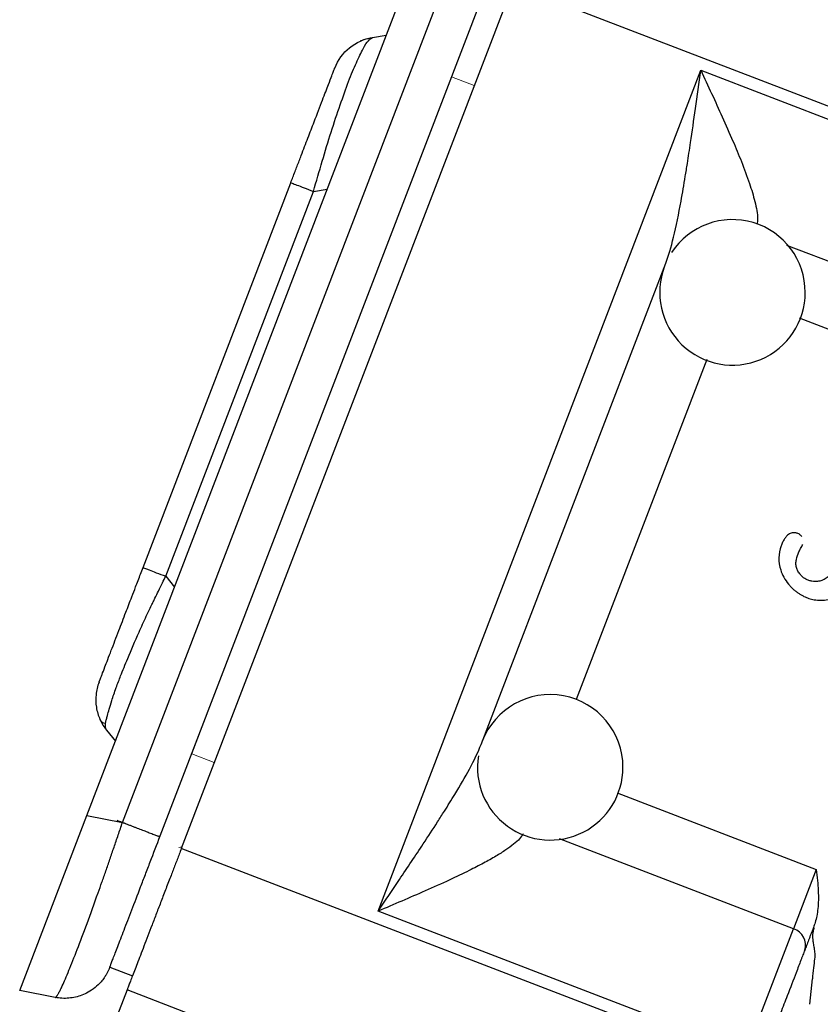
# Model space of a CAD drawing. Header units: inches. Extents: x 0.3 to 34.1, y 0.2 to 21.7.
# Tile 3 of 28: x 2.3 to 4, y 6.7 to 8.8. Entities that reach past the tile are written whole.
import ezdxf

# ---------------------------------------------------------------- set-up
doc = ezdxf.new("R2010")
doc.units = ezdxf.units.IN
doc.header["$MEASUREMENT"] = 0
doc.layers.add('SLD-0', color=7, linetype='Continuous', lineweight=25)
doc.styles.add('SLDTEXTSTYLE0', font='TXT', dxfattribs={"width": 0.75})
doc.dimstyles.new('SLDDIMSTYLE0', dxfattribs={"dimtxt": 0.125, "dimasz": 0.13, "dimexe": 0, "dimexo": 0.0625, "dimgap": 0.03125, "dimtad": 0, "dimtih": 1, "dimtoh": 1, "dimlfac": 0.8, "dimrnd": 1e-09, "dimzin": 12, "dimdsep": 46, "dimtxsty": 'SLDTEXTSTYLE0', "dimsah": 1, "dimcen": 0.09, "dimadec": 0, "dimazin": 3, "dimtfac": 1, "dimtofl": 0, "dimtmove": 0, "dimatfit": 3, "dimfxl": 1, "dimfrac": 2, "dimtolj": 1, "dimtzin": 12, "dimarcsym": 0})

# ---------------------------------------------------------------- blocks, each defined once
blk = doc.blocks.new('_D_4')
at = {"layer": 'SLD-0'}
for p, q in [((2.3089, 6.7186), (2.3089, 1.7932)), ((6.287, 5.1672), (6.287, 1.7932)), ((4.0047, 2.0983), (3.9666, 2.0983)), ((3.9666, 2.0983), (3.9666, 1.8998)), ((4.4204, 2.0983), (4.4584, 2.0983)), ((4.4584, 2.0983), (4.4584, 1.8998)), ((2.3089, 1.9182), (3.857, 1.9182)), ((6.287, 1.9182), (4.5681, 1.9182)), ((3.9666, 1.8998), (4.0047, 1.8998)), ((4.4584, 1.8998), (4.4204, 1.8998))]:
    blk.add_line(p, q, dxfattribs=at)
for points in [[(2.3089, 1.9182), (2.4389, 1.8982), (2.4389, 1.9382)], [(6.287, 1.9182), (6.157, 1.9382), (6.157, 1.8982)]]:
    blk.add_solid(points, dxfattribs=at)
at = {"layer": 'SLD-0', "char_height": 0.125, "attachment_point": 1, "style": 'SLDTEXTSTYLE0'}
for s, insert in [('80.84', (4.0047, 2.061)), ('3.18', (4.0509, 1.8739))]:
    blk.add_mtext(s, dxfattribs=dict(at, insert=insert))

msp = doc.modelspace()

# ---------------------------------------------------------------- linework, layer by layer
at = {"color": 7, "linetype": 'Continuous', "lineweight": 25}
for p, q in [((2.4474, 7.1295), (3.1236, 8.8911)), ((2.5208, 7.1152), (3.1877, 8.8526)), ((3.3255, 8.8414), (2.6421, 7.0611)), ((4.2205, 8.4978), (3.3255, 8.8414)), ((2.5987, 7.0875), (3.2641, 8.821)), ((3.0331, 8.7308), (3.0363, 8.7332)), ((3.0363, 8.7332), (3.0648, 8.7378)), ((3.0479, 6.9322), (3.7133, 8.6656)), ((3.7133, 8.6656), (4.2334, 8.466)), ((2.5632, 7.6405), (2.8678, 8.4338)), ((2.6099, 7.6226), (2.9145, 8.4159)), ((3.2601, 7.2759), (3.6411, 8.2683)), ((2.4881, 7.3052), (2.5063, 7.2828)), ((2.3089, 6.7686), (2.4474, 7.1295)), ((2.4474, 7.1295), (2.5208, 7.1152)), ((3.7974, 6.6176), (2.6421, 7.0611)), ((3.9512, 7.0183), (3.9043, 6.896)), ((3.8064, 6.6411), (3.0479, 6.9322)), ((3.8064, 6.6411), (3.9043, 6.896)), ((2.4946, 6.8165), (2.5413, 6.7986)), ((3.9383, 6.7402), (3.9432, 6.7925)), ((2.3823, 6.7544), (2.3089, 6.7686)), ((2.5303, 6.7698), (2.4903, 6.6656)), ((3.0561, 6.5679), (2.5303, 6.7698))]:
    msp.add_line(p, q, dxfattribs=at)
at = {"color": 144, "linetype": 'Continuous', "lineweight": 18}
for p, q in [((3.1993, 8.6521), (3.246, 8.6342)), ((2.74, 7.4556), (2.6635, 7.2564)), ((2.7102, 7.2385), (2.6635, 7.2564)), ((2.6436, 7.0649), (2.6371, 7.0636))]:
    msp.add_line(p, q, dxfattribs=at)
at = {"color": 8, "linetype": 'Continuous', "lineweight": 25}
for p, q in [((2.9145, 8.4159), (2.943, 8.4204)), ((3.8898, 8.3054), (4.4744, 8.081)), ((4.3523, 7.9875), (3.9165, 8.1548)), ((3.7253, 8.0692), (3.4565, 7.3688)), ((2.6099, 7.6226), (2.6281, 7.6001)), ((3.5408, 7.1759), (3.9512, 7.0183)), ((3.9043, 6.896), (3.4221, 7.0811))]:
    msp.add_line(p, q, dxfattribs=at)
at = {"color": 7, "linetype": 'Continuous', "lineweight": 25}
for centre, radius, start, end in [((3.7785, 8.2078), 0.15, 0, 146.7725), ((3.7785, 8.2078), 0.15, 159.016, 0), ((3.4027, 7.2288), 0.15, 0, 159.016), ((3.4027, 7.2288), 0.15, 170.9033, 0), ((3.8937, 6.8622), 0.0354, 343.1171, 72.5963)]:
    msp.add_arc(centre, radius, start, end, dxfattribs=at)
at = {"color": 8, "linetype": 'Continuous', "lineweight": 25}
for points, knots in [([(2.9145, 8.4159), (2.9266, 8.4577), (2.945, 8.5211), (2.9697, 8.5951), (2.9874, 8.6438), (3.0035, 8.6832), (3.0171, 8.7111), (3.0272, 8.7273), (3.0314, 8.7298), (3.0331, 8.7308)], [0, 0, 0, 0, 0.258963, 0.392999, 0.524394, 0.655797, 0.789825, 0.916424, 1, 1, 1, 1]), ([(3.7133, 8.6656), (3.7207, 8.6496), (3.7356, 8.6175), (3.758, 8.5687), (3.7786, 8.5219), (3.7978, 8.4759), (3.8136, 8.4338), (3.8253, 8.3941), (3.8317, 8.3647), (3.8295, 8.3519), (3.8289, 8.3483)], [0, 0, 0, 0, 0.140583, 0.280525, 0.428622, 0.555483, 0.696395, 0.818005, 0.948525, 1, 1, 1, 1]), ([(3.3469, 7.0917), (3.3448, 7.0883), (3.3404, 7.081), (3.3272, 7.07), (3.311, 7.058), (3.2902, 7.045), (3.2648, 7.0308), (3.2329, 7.0144), (3.1926, 6.9953), (3.146, 6.9744), (3.0967, 6.9531), (3.0642, 6.9392), (3.0479, 6.9322)], [0, 0, 0, 0, 0.056997, 0.119507, 0.186924, 0.265533, 0.352408, 0.447972, 0.574084, 0.721203, 0.860292, 1, 1, 1, 1])]:
    msp.add_open_spline(points, degree=3, knots=knots, dxfattribs=at)
at = {"color": 7, "linetype": 'Continuous', "lineweight": 25}
for points, knots in [([(2.9586, 8.6703), (2.9648, 8.6866), (2.9754, 8.7012), (3.0026, 8.7232), (3.019, 8.7305), (3.0363, 8.7332)], [0, 0, 0, 0, 0.5, 0.5, 1, 1, 1, 1]), ([(3.0342, 8.732), (3.0306, 8.7316), (3.0237, 8.7307), (3.0157, 8.7276), (3.0118, 8.7261)], [0, 0, 0, 0, 0.520069, 1, 1, 1, 1]), ([(2.8678, 8.4338), (2.8693, 8.4377), (2.8722, 8.4453), (2.8766, 8.4567), (2.8809, 8.468), (2.8852, 8.4792), (2.8904, 8.4926), (2.8964, 8.5083), (2.9054, 8.5318), (2.9184, 8.5658), (2.9334, 8.6048), (2.9453, 8.6359), (2.9515, 8.6518), (2.9545, 8.6598), (2.9562, 8.6643), (2.9574, 8.6674), (2.9581, 8.6692), (2.9585, 8.6701), (2.9585, 8.6703), (2.9586, 8.6703)], [0, 0, 0, 0, 0.030725, 0.061188, 0.09144, 0.121531, 0.151513, 0.200921, 0.250755, 0.348893, 0.499986, 0.638539, 0.74926, 0.793753, 0.838333, 0.893266, 0.929231, 0.964784, 1, 1, 1, 1]), ([(3.6411, 8.2683), (3.6468, 8.2832), (3.6521, 8.3014), (3.6625, 8.3441), (3.6676, 8.3694), (3.6755, 8.4126), (3.6784, 8.4297), (3.6827, 8.4558), (3.6841, 8.4646), (3.6877, 8.4876), (3.6899, 8.502), (3.6955, 8.5397), (3.6989, 8.563), (3.7059, 8.6129), (3.7096, 8.6393), (3.7133, 8.6656)], [0, 0, 0, 0, 0.189678, 0.189678, 0.406452, 0.406452, 0.541936, 0.541936, 0.609678, 0.609678, 0.718065, 0.718065, 0.891485, 0.891485, 1.083872, 1.083872, 1.083872, 1.083872]), ([(3.8922, 7.7074), (3.8915, 7.7067), (3.8899, 7.7053), (3.8878, 7.7027), (3.885, 7.6986), (3.8816, 7.6927), (3.8764, 7.68), (3.8728, 7.6604), (3.8762, 7.6381), (3.8838, 7.6198), (3.8907, 7.6108), (3.8942, 7.6061)], [0, 0, 0, 0, 0.026824, 0.056598, 0.0896, 0.164217, 0.23968, 0.464171, 0.693349, 0.8418, 1, 1, 1, 1]), ([(3.9213, 7.7046), (3.9205, 7.7054), (3.919, 7.7071), (3.9164, 7.7091), (3.9136, 7.7107), (3.9106, 7.7118), (3.9059, 7.7127), (3.8991, 7.7122), (3.8946, 7.709), (3.8922, 7.7074)], [0, 0, 0, 0, 0.104702, 0.204583, 0.301854, 0.398901, 0.498129, 0.740244, 1, 1, 1, 1]), ([(3.9184, 7.626), (3.9175, 7.6271), (3.9157, 7.6294), (3.9134, 7.6331), (3.9116, 7.6367), (3.9098, 7.6419), (3.9088, 7.6488), (3.9105, 7.6599), (3.9142, 7.6703), (3.9191, 7.6804), (3.9219, 7.6854), (3.9233, 7.688)], [0, 0, 0, 0, 0.0671602, 0.130723, 0.1913335, 0.2497347, 0.3728368, 0.4969049, 0.7476968, 0.8628587, 1, 1, 1, 1]), ([(2.4725, 7.404), (2.4725, 7.404), (2.4725, 7.4041), (2.4728, 7.4048), (2.4732, 7.406), (2.4738, 7.4076), (2.4748, 7.41), (2.4763, 7.4139), (2.4793, 7.4217), (2.4853, 7.4375), (2.4968, 7.4673), (2.5121, 7.5071), (2.5248, 7.5404), (2.5339, 7.5641), (2.5406, 7.5816), (2.547, 7.5982), (2.5531, 7.6139), (2.5582, 7.6272), (2.5616, 7.6361), (2.5632, 7.6405)], [0, 0, 0, 0, 0.030725, 0.061188, 0.09144, 0.121531, 0.151513, 0.200921, 0.250755, 0.348893, 0.499986, 0.638539, 0.74926, 0.793753, 0.838333, 0.893266, 0.929231, 0.964784, 1, 1, 1, 1]), ([(2.5632, 7.6405), (2.5632, 7.6405), (2.5676, 7.6388), (2.5839, 7.6325), (2.5958, 7.628), (2.6099, 7.6226)], [0, 0, 0, 0, 0.5, 0.5, 1, 1, 1, 1]), ([(2.4881, 7.3052), (2.4878, 7.3056), (2.4872, 7.3065), (2.4866, 7.3083), (2.4861, 7.3104), (2.4858, 7.3128), (2.4857, 7.3156), (2.4858, 7.3187), (2.4861, 7.3216), (2.4868, 7.3247), (2.4877, 7.3279), (2.4888, 7.3317), (2.4906, 7.3382), (2.4936, 7.3491), (2.4991, 7.3676), (2.5057, 7.3872), (2.5123, 7.4051), (2.5198, 7.4244), (2.5332, 7.4571), (2.5512, 7.499), (2.5681, 7.5366), (2.5781, 7.5577), (2.5842, 7.5701), (2.5891, 7.5798), (2.5954, 7.5928), (2.6028, 7.6079), (2.6077, 7.6181), (2.6099, 7.6226)], [0, 0, 0, 0, 0.026075, 0.052252, 0.078114, 0.103185, 0.126927, 0.154479, 0.174488, 0.188108, 0.207671, 0.227501, 0.247568, 0.305347, 0.374929, 0.462386, 0.499853, 0.532238, 0.624901, 0.752386, 0.824778, 0.873079, 0.889074, 0.904198, 0.935705, 0.971559, 1, 1, 1, 1]), ([(3.976, 7.6218), (3.9747, 7.6208), (3.972, 7.6187), (3.9676, 7.6161), (3.9631, 7.6141), (3.9584, 7.6127), (3.9536, 7.6119), (3.9482, 7.6116), (3.9423, 7.6121), (3.9358, 7.6138), (3.9295, 7.6166), (3.9234, 7.6206), (3.9201, 7.6242), (3.9184, 7.626)], [0, 0, 0, 0, 0.080822, 0.158817, 0.235024, 0.310559, 0.386563, 0.464161, 0.562829, 0.660854, 0.774867, 0.886638, 1, 1, 1, 1]), ([(3.8942, 7.6061), (3.8957, 7.6043), (3.8988, 7.6008), (3.9037, 7.596), (3.9089, 7.5916), (3.9142, 7.5877), (3.9198, 7.5842), (3.927, 7.5804), (3.9359, 7.5767), (3.9479, 7.5737), (3.9613, 7.5726), (3.9746, 7.5742), (3.9864, 7.5778), (3.9966, 7.5828), (4.0026, 7.5874), (4.0056, 7.5897)], [0, 0, 0, 0, 0.0562746, 0.1111524, 0.1648818, 0.2177275, 0.2699674, 0.3218896, 0.4119961, 0.5001826, 0.6164722, 0.7296608, 0.8200437, 0.9093774, 1, 1, 1, 1]), ([(2.4747, 7.327), (2.476, 7.3248), (2.478, 7.3213), (2.4828, 7.3204), (2.4846, 7.32)], [0, 0, 0, 0, 0.638789, 1, 1, 1, 1]), ([(3.0479, 6.9322), (3.0626, 6.9539), (3.0773, 6.9757), (3.1085, 7.0221), (3.125, 7.0467), (3.151, 7.0862), (3.1608, 7.1013), (3.1751, 7.1235), (3.1798, 7.1309), (3.1918, 7.1498), (3.199, 7.1614), (3.2169, 7.1909), (3.2271, 7.2085), (3.2459, 7.2434), (3.2543, 7.2607), (3.2601, 7.2759)], [-0.001631, -0.001631, -0.001631, -0.001631, 0.188047, 0.188047, 0.404822, 0.404822, 0.540306, 0.540306, 0.608048, 0.608048, 0.716435, 0.716435, 0.889855, 0.889855, 1.082243, 1.082243, 1.082243, 1.082243]), ([(2.3823, 6.7544), (2.3825, 6.7544), (2.3829, 6.7544), (2.3837, 6.755), (2.3847, 6.756), (2.3858, 6.7574), (2.387, 6.7592), (2.3883, 6.7615), (2.3898, 6.7641), (2.3914, 6.7672), (2.3931, 6.7706), (2.3949, 6.7743), (2.3999, 6.7851), (2.4099, 6.8082), (2.4271, 6.8518), (2.4475, 6.9058), (2.4652, 6.9547), (2.4785, 6.992), (2.4866, 7.0152), (2.4949, 7.0392), (2.5034, 7.064), (2.5121, 7.0894), (2.5179, 7.1066), (2.5208, 7.1152)], [0, 0, 0, 0, 0.022766, 0.045346, 0.06774, 0.08995, 0.111975, 0.133816, 0.155473, 0.176948, 0.19824, 0.219351, 0.240281, 0.364969, 0.488086, 0.612142, 0.738669, 0.780562, 0.823113, 0.866328, 0.910211, 0.954767, 1, 1, 1, 1]), ([(2.5208, 7.1152), (2.5229, 7.1144), (2.5272, 7.1128), (2.5335, 7.1104), (2.5396, 7.108), (2.5455, 7.1057), (2.5513, 7.1035), (2.5568, 7.1014), (2.5621, 7.0994), (2.5671, 7.0975), (2.5718, 7.0957), (2.5783, 7.0931), (2.5858, 7.0903), (2.5918, 7.088), (2.595, 7.0868), (2.5968, 7.0863), (2.598, 7.0864), (2.5985, 7.0872), (2.5987, 7.0875)], [0, 0, 0, 0, 0.049945, 0.09989, 0.149834, 0.199779, 0.249724, 0.299669, 0.349613, 0.399558, 0.449503, 0.499448, 0.624177, 0.748906, 0.82174, 0.87385, 0.940118, 1, 1, 1, 1]), ([(2.4947, 6.8166), (2.4945, 6.816), (2.495, 6.8173), (2.4967, 6.8219), (2.4975, 6.8239), (2.4993, 6.8287), (2.5004, 6.8316), (2.5042, 6.8415), (2.5074, 6.8497), (2.5149, 6.8693), (2.5193, 6.8808), (2.529, 6.906), (2.5343, 6.9198), (2.5458, 6.9498), (2.5519, 6.9658), (2.5615, 6.9906), (2.5647, 6.999), (2.5713, 7.0163), (2.5747, 7.0251), (2.5849, 7.0516), (2.5918, 7.0695), (2.5987, 7.0875)], [0, 0, 0, 0, 0.125, 0.125, 0.1875, 0.1875, 0.25, 0.25, 0.375, 0.375, 0.5, 0.5, 0.625, 0.625, 0.75, 0.75, 0.8125, 0.8125, 0.875, 0.875, 1, 1, 1, 1]), ([(2.6421, 7.0611), (2.6407, 7.0574), (2.6379, 7.0501), (2.6336, 7.039), (2.6294, 7.028), (2.6252, 7.017), (2.6189, 7.0006), (2.6106, 6.9791), (2.6006, 6.9529), (2.5909, 6.9276), (2.5786, 6.8956), (2.5646, 6.8591), (2.5529, 6.8286), (2.5452, 6.8086), (2.5403, 6.7958), (2.5363, 6.7854), (2.5336, 6.7784), (2.5318, 6.7739), (2.5308, 6.7711), (2.5304, 6.7702), (2.5303, 6.7698)], [0, 0, 0, 0, 0.024981, 0.049941, 0.074919, 0.099948, 0.125066, 0.187645, 0.250094, 0.312485, 0.375121, 0.500007, 0.624892, 0.687471, 0.749919, 0.812311, 0.874947, 0.91673, 0.958358, 1, 1, 1, 1]), ([(3.9512, 7.0183), (3.9521, 7.0107), (3.9537, 6.9961), (3.9554, 6.975), (3.9558, 6.9557), (3.9548, 6.9383), (3.9525, 6.9229), (3.9495, 6.9097), (3.9466, 6.9019), (3.9453, 6.8983)], [0, 0, 0, 0, 0.189399, 0.363019, 0.521954, 0.666143, 0.794735, 0.906461, 1, 1, 1, 1]), ([(3.9453, 6.8983), (3.9444, 6.8959), (3.9426, 6.8913), (3.9401, 6.8847), (3.9376, 6.8783), (3.9346, 6.8703), (3.931, 6.8611), (3.9287, 6.855), (3.9275, 6.8519)], [0, 0, 0, 0, 0.1251168, 0.2499517, 0.374831, 0.5000804, 0.7499518, 1, 1, 1, 1]), ([(3.9465, 6.8978), (3.9461, 6.8966), (3.9453, 6.8942), (3.9445, 6.8904), (3.9439, 6.8865), (3.9435, 6.8814), (3.9437, 6.8745), (3.9447, 6.8675), (3.9457, 6.8613), (3.9467, 6.8561), (3.9477, 6.8507), (3.948, 6.8468), (3.9481, 6.8449)], [0, 0, 0, 0, 0.071036, 0.142975, 0.216247, 0.291259, 0.432933, 0.597043, 0.689926, 0.782809, 0.893085, 1, 1, 1, 1]), ([(3.9275, 6.8519), (3.9269, 6.8503), (3.9257, 6.8472), (3.9237, 6.8421), (3.9217, 6.8366), (3.9187, 6.8291), (3.9148, 6.8187), (3.9061, 6.796), (3.8959, 6.7694), (3.8847, 6.7404), (3.8769, 6.7201), (3.8697, 6.7013), (3.8625, 6.6824), (3.8561, 6.6658), (3.8488, 6.6468), (3.8439, 6.634), (3.8414, 6.6276)], [0, 0, 0, 0, 0.0350815, 0.070163, 0.1052446, 0.1403266, 0.2104283, 0.2821033, 0.4997984, 0.5726064, 0.6451431, 0.7437714, 0.7895512, 0.8597009, 0.9298511, 1, 1, 1, 1]), ([(3.9481, 6.8449), (3.9482, 6.843), (3.9483, 6.8395), (3.9479, 6.8359), (3.9478, 6.8342)], [0, 0, 0, 0, 0.512968, 1, 1, 1, 1]), ([(3.9478, 6.8342), (3.947, 6.8279), (3.9453, 6.814), (3.9439, 6.8001), (3.9432, 6.7925)], [0, 0, 0, 0, 0.452516, 1, 1, 1, 1]), ([(2.4947, 6.8166), (2.494, 6.815), (2.4926, 6.8115), (2.4901, 6.8062), (2.4869, 6.8006), (2.4826, 6.794), (2.4754, 6.7848), (2.4646, 6.7744), (2.451, 6.7652), (2.4373, 6.7588), (2.4239, 6.7548), (2.4101, 6.7526), (2.3961, 6.7522), (2.3869, 6.7537), (2.3823, 6.7544)], [0, 0, 0, 0, 0.03924, 0.081287, 0.126219, 0.178331, 0.251196, 0.375959, 0.500722, 0.600577, 0.700433, 0.800289, 0.900144, 1, 1, 1, 1])]:
    msp.add_open_spline(points, degree=3, knots=knots, dxfattribs=at)
for points in [[(2.8678, 8.4338), (2.8678, 8.4338), (2.8699, 8.433), (2.8794, 8.4294), (2.8944, 8.4236), (2.9074, 8.4186), (2.9145, 8.4159)], [(2.4725, 7.404), (2.4693, 7.3958), (2.4652, 7.3787), (2.4659, 7.3523), (2.4734, 7.327), (2.4826, 7.312), (2.4881, 7.3052)], [(2.5089, 7.1198), (2.5126, 7.1184), (2.5198, 7.1156), (2.5273, 7.1127), (2.5291, 7.112), (2.5291, 7.112)]]:
    msp.add_open_spline(points, degree=3, dxfattribs=at)

# ---------------------------------------------------------------- dimensions: what is measured, and where the dimension line sits
at = {"layer": 'SLD-0'}
dim = msp.add_linear_dim(base=(6.287, 1.9182), p1=(2.3089, 6.7686), p2=(6.287, 5.2172), dimstyle='SLDDIMSTYLE0', dxfattribs=at)
dim.commit()
dim.dimension.update_dxf_attribs({"geometry": '_D_4', "text_midpoint": (4.2125, 1.9182), "dimtype": 160})

doc.saveas('drawing.dxf')
